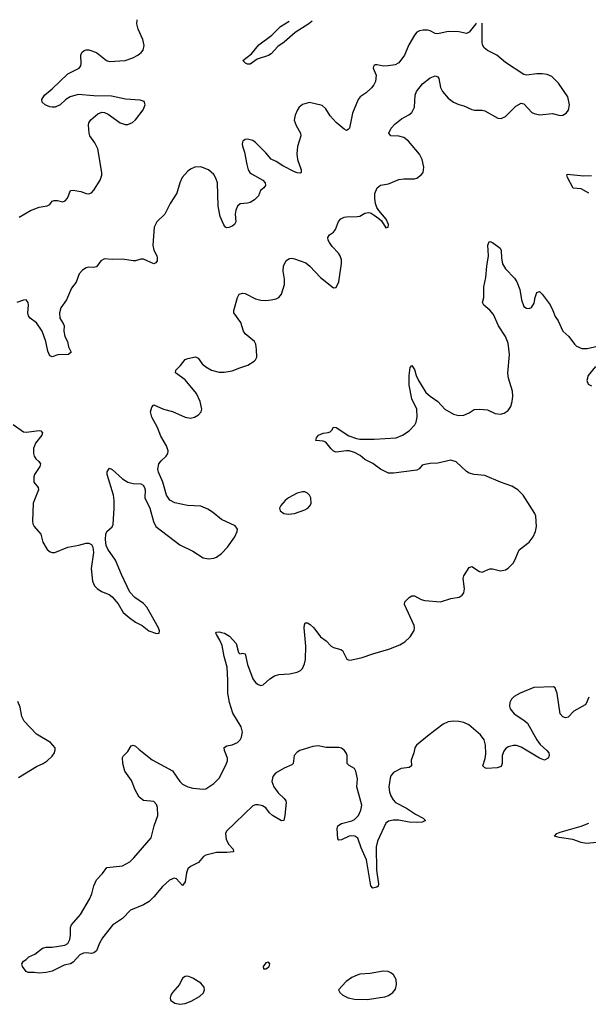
# Model space of a CAD drawing. Header units: inches. Extents: x 1694897 to 1849880, y 907231 to 1017944.
# Tile 67 of 171: x 1742220 to 1746585, y 1010019 to 1017583. Entities that reach past the tile are written whole.
import ezdxf

# ---------------------------------------------------------------- set-up
doc = ezdxf.new("R2010")
doc.units = ezdxf.units.IN
doc.header["$MEASUREMENT"] = 0
doc.layers.add('B7041', color=7, linetype='Continuous')

msp = doc.modelspace()

# ---------------------------------------------------------------- linework, layer by layer
at = {"layer": 'B7041', "color": 6}
for points, elevation in [([(1742215.3, 1016064.7), (1742302.7, 1016117.3), (1742370, 1016141.4), (1742430, 1016152.5), (1742450, 1016164.2), (1742470, 1016187.6), (1742485.1, 1016194.9), (1742510, 1016194), (1742550, 1016184.2), (1742570, 1016190.9), (1742587.9, 1016212.1), (1742610, 1016270.1), (1742630, 1016272), (1742690, 1016263.6), (1742730, 1016248), (1742750, 1016245.5), (1742770, 1016254), (1742790, 1016274), (1742838.9, 1016350), (1742850, 1016388.2), (1742851.1, 1016410), (1742818.8, 1016590), (1742796.7, 1016636.7), (1742758.4, 1016690), (1742752.4, 1016710), (1742748, 1016772), (1742750.9, 1016790), (1742766.8, 1016813.2), (1742819.3, 1016860.7), (1742850, 1016871.3), (1742870, 1016870.1), (1742898, 1016858), (1742991.2, 1016790), (1743030, 1016777.2), (1743050, 1016778.4), (1743086, 1016794), (1743110, 1016814.5), (1743166.8, 1016890), (1743181.9, 1016930), (1743174.4, 1016954.4), (1743145.9, 1016965.9), (1743032.7, 1016972.7), (1742923.6, 1016996.4), (1742790, 1016998.9), (1742670, 1017007.3), (1742608.5, 1016991.5), (1742573.6, 1016970), (1742530, 1016929), (1742491.4, 1016911.4), (1742470, 1016909.6), (1742450, 1016913.6), (1742414.6, 1016930), (1742393.1, 1016950), (1742389.3, 1016970), (1742410, 1017003.7), (1742469.1, 1017050.9), (1742590, 1017167.6), (1742677.6, 1017210), (1742690.5, 1017229.5), (1742693, 1017247), (1742690.4, 1017310), (1742698.1, 1017330), (1742713.8, 1017346.2), (1742730, 1017352), (1742750, 1017351.5), (1742810, 1017332), (1742885.9, 1017270), (1742910, 1017261.8), (1743030, 1017268.9), (1743088.7, 1017290), (1743126.3, 1017310), (1743151.3, 1017330), (1743166.9, 1017350), (1743174.3, 1017385.7), (1743166.1, 1017430), (1743130, 1017510), (1743118.8, 1017550), (1743121.4, 1017582.8)], 900), ([(1744465.9, 1017571.1), (1744439.9, 1017550), (1744335.9, 1017484.1), (1744249.5, 1017410), (1744202.1, 1017377.9), (1744150, 1017319.9), (1744130, 1017307.5), (1744041.7, 1017278.4), (1743990, 1017240.8), (1743970, 1017241.3), (1743952.7, 1017250), (1743934, 1017270), (1743998.3, 1017321.7), (1744056.9, 1017390), (1744156, 1017464), (1744222, 1017530), (1744288.2, 1017572.7)], 800), ([(1742170, 1014473.5), (1742250, 1014417.9), (1742270, 1014414.5), (1742368.3, 1014428.3), (1742383.4, 1014423.4), (1742395.3, 1014410), (1742390.6, 1014390), (1742341.1, 1014330), (1742325.2, 1014290), (1742325.2, 1014250), (1742330.1, 1014230), (1742343.9, 1014210), (1742367.8, 1014190), (1742379.8, 1014170), (1742374.8, 1014150), (1742332.9, 1014090), (1742328.4, 1014070), (1742328.3, 1014030), (1742360.6, 1013990), (1742363.1, 1013970), (1742322.5, 1013870), (1742317.9, 1013730), (1742321.6, 1013710), (1742332.1, 1013690), (1742382.9, 1013630), (1742398.3, 1013570), (1742430, 1013512.6), (1742453.7, 1013493.7), (1742470, 1013488.8), (1742490, 1013490.1), (1742590, 1013530.8), (1742674.8, 1013545.2), (1742730, 1013561.4), (1742750, 1013562.6), (1742770, 1013551.8), (1742781.9, 1013530), (1742786.9, 1013490), (1742767.9, 1013367.9), (1742778, 1013270), (1742794.7, 1013234.7), (1742813.6, 1013213.6), (1742846.7, 1013190), (1742906.2, 1013166.2), (1742930.2, 1013150.2), (1742975, 1013095), (1743015.3, 1013030), (1743059.5, 1012990), (1743110, 1012954.9), (1743159.5, 1012930), (1743210, 1012889.2), (1743270, 1012866.7), (1743289.5, 1012870.5), (1743292.4, 1012887.6), (1743286, 1012910), (1743196.2, 1013070), (1743170, 1013099.3), (1743103, 1013143), (1743066.1, 1013186.1), (1743000.4, 1013320.4), (1742954.8, 1013430), (1742895.4, 1013515.4), (1742883.1, 1013543.1), (1742877.6, 1013590), (1742880.8, 1013630), (1742890, 1013650.1), (1742930, 1013687.5), (1742936.2, 1013703.8), (1742945.7, 1013830), (1742945.5, 1013890), (1742939.8, 1013930), (1742891, 1014090), (1742891.4, 1014110), (1742903.7, 1014130), (1742910, 1014136.9), (1742930, 1014128.7), (1743010, 1014055.1), (1743050, 1014030.5), (1743090, 1014021), (1743150, 1014017.5), (1743167.8, 1014007.8), (1743178.9, 1013990), (1743182.1, 1013970), (1743180.1, 1013910), (1743219.8, 1013830), (1743246.7, 1013726.7), (1743263.8, 1013690), (1743448.4, 1013548.4), (1743550, 1013499.2), (1743627.2, 1013450), (1743670, 1013441.5), (1743710, 1013446.1), (1743730, 1013453.9), (1743770, 1013481), (1743815.3, 1013530), (1743871, 1013610), (1743888.2, 1013650), (1743891.6, 1013670), (1743874.8, 1013694.8), (1743770, 1013742.8), (1743700, 1013800), (1743663, 1013823), (1743610, 1013844.7), (1743508.5, 1013851.5), (1743410, 1013870.5), (1743371.4, 1013891.4), (1743347.3, 1013930), (1743319.9, 1014030), (1743286.2, 1014106.2), (1743280.7, 1014130), (1743288.3, 1014170), (1743306.3, 1014193.7), (1743344.7, 1014230), (1743356.3, 1014250), (1743360.2, 1014270), (1743348, 1014310), (1743304.5, 1014384.5), (1743277.9, 1014450), (1743233.7, 1014530), (1743225, 1014570), (1743233.2, 1014606.8), (1743250, 1014625.3), (1743323.2, 1014590), (1743392.8, 1014572.8), (1743490, 1014529), (1743530, 1014522.8), (1743562.4, 1014530), (1743592.8, 1014547.2), (1743613.6, 1014570), (1743619.1, 1014590), (1743606, 1014650), (1743577.3, 1014710), (1743490, 1014816.5), (1743415.2, 1014870), (1743418.9, 1014890), (1743454, 1014926), (1743490, 1014973), (1743510, 1014980.9), (1743570, 1014992), (1743590, 1014983.5), (1743620.3, 1014940.3), (1743650, 1014915.7), (1743692.6, 1014890), (1743750, 1014874.2), (1743790, 1014874.3), (1743850, 1014884.7), (1743910, 1014909.6), (1743971.5, 1014928.5), (1744020.9, 1014959.1), (1744031.1, 1014970), (1744039.3, 1014990), (1744038.7, 1015050), (1744032.7, 1015090), (1744022, 1015110), (1743950, 1015170), (1743938.5, 1015190), (1743917.2, 1015257.2), (1743864.4, 1015330), (1743862.7, 1015350), (1743891.7, 1015450), (1743905.7, 1015474.3), (1743930, 1015481.8), (1743950, 1015478.4), (1744030, 1015439), (1744070, 1015427.2), (1744110, 1015425.3), (1744149.4, 1015430), (1744190, 1015438.3), (1744210, 1015448), (1744230, 1015473.4), (1744252.6, 1015547.4), (1744252.8, 1015590), (1744242.1, 1015650), (1744244.4, 1015690), (1744266.2, 1015733.8), (1744290, 1015749.6), (1744310, 1015750.5), (1744330, 1015745.2), (1744415.4, 1015715.4), (1744446.2, 1015690), (1744530, 1015601.8), (1744630, 1015523), (1744650, 1015524.9), (1744669.8, 1015570.3), (1744691, 1015710), (1744690, 1015739.3), (1744680.2, 1015770), (1744667.2, 1015790), (1744619.3, 1015839.3), (1744597, 1015870), (1744588.1, 1015890), (1744586.7, 1015910), (1744597.7, 1015930), (1744628.4, 1015951.6), (1744645.2, 1015970), (1744667.3, 1016032.7), (1744686.5, 1016053.5), (1744710, 1016065.5), (1744730, 1016069.5), (1744810, 1016070.1), (1744830, 1016074.3), (1744870, 1016096.8), (1744901.5, 1016101.5), (1744917.4, 1016097.4), (1744942.4, 1016082.4), (1744976.2, 1016056.2), (1744996.5, 1016036.5), (1745030, 1015984), (1745048, 1015990), (1745051.3, 1016010), (1745034.3, 1016050), (1744977.1, 1016117.1), (1744961.3, 1016141.3), (1744950.6, 1016170.6), (1744945.2, 1016210), (1744947.4, 1016247.4), (1744964.7, 1016290), (1744990, 1016310.4), (1745050, 1016322.9), (1745130, 1016355.4), (1745170, 1016360.7), (1745250, 1016360.6), (1745270, 1016366.1), (1745302.3, 1016390), (1745317, 1016410), (1745323.4, 1016450), (1745309.9, 1016510), (1745288.2, 1016550), (1745205.7, 1016650), (1745170, 1016678.6), (1745130, 1016688.7), (1745069.9, 1016689.9), (1745054.6, 1016710), (1745071.1, 1016750), (1745098.9, 1016781.1), (1745150, 1016821.9), (1745207.7, 1016852.3), (1745231.1, 1016870), (1745251.1, 1016910), (1745256.8, 1017003.2), (1745265.3, 1017030), (1745312.8, 1017090), (1745370, 1017136.1), (1745410, 1017151.5), (1745430, 1017143.9), (1745437.1, 1017130), (1745450, 1017062.6), (1745465.9, 1017030), (1745510, 1016980.2), (1745550, 1016949.4), (1745590, 1016931.7), (1745630, 1016920.9), (1745690, 1016893.5), (1745711.8, 1016888.2), (1745770, 1016888.1), (1745790, 1016881.7), (1745890, 1016827.3), (1745915.2, 1016824.8), (1745950, 1016838), (1746030, 1016917.5), (1746070, 1016940.6), (1746090, 1016936.5), (1746151.1, 1016871.1), (1746170, 1016862), (1746210, 1016853), (1746310, 1016861.4), (1746370, 1016848.1), (1746390, 1016848.6), (1746416.3, 1016863.7), (1746433.2, 1016886.8), (1746441.4, 1016930), (1746429, 1016990), (1746356.1, 1017096.1), (1746305.6, 1017145.6), (1746270, 1017161.6), (1746230, 1017167.3), (1746190, 1017167.5), (1746110, 1017157.7), (1746090, 1017161.8), (1745950, 1017253.7), (1745883.2, 1017310), (1745810, 1017346.1), (1745786.3, 1017366.3), (1745773.9, 1017390), (1745770.5, 1017410), (1745769.7, 1017550.3), (1745770.5, 1017554.9)], 900), ([(1745725.1, 1017555.5), (1745721.7, 1017550), (1745670, 1017487.1), (1745650, 1017477.8), (1745589.9, 1017489.9), (1745510, 1017491.9), (1745430, 1017473.5), (1745410, 1017477.1), (1745370, 1017497.6), (1745350, 1017502.7), (1745316.4, 1017503.6), (1745290, 1017497.5), (1745270, 1017486), (1745250, 1017464.2), (1745208.1, 1017390), (1745173.5, 1017310), (1745129.7, 1017250.3), (1745102.7, 1017237.3), (1745047.8, 1017227.8), (1745010, 1017226.8), (1744963.9, 1017236.1), (1744950, 1017236), (1744938, 1017230), (1744934.6, 1017210), (1744955.5, 1017155.5), (1744950.7, 1017109.3), (1744937.8, 1017082.2), (1744919.9, 1017060.1), (1744879.4, 1017020.6), (1744834.1, 1016990), (1744818, 1016970), (1744776.1, 1016863.9), (1744751.3, 1016750), (1744741.5, 1016738.5), (1744730, 1016731.4), (1744710, 1016741.2), (1744650, 1016792.3), (1744603.6, 1016843.6), (1744570, 1016897.1), (1744542.4, 1016922.4), (1744445.9, 1016945.9), (1744390, 1016931.7), (1744365.5, 1016910), (1744351.5, 1016890), (1744334, 1016850), (1744327.7, 1016810), (1744342.4, 1016770), (1744376.6, 1016710), (1744377.8, 1016690), (1744351.9, 1016608.1), (1744346.6, 1016553.4), (1744353.1, 1016510), (1744381.5, 1016430), (1744380.8, 1016410), (1744374.9, 1016405.1), (1744350, 1016405.4), (1744330, 1016414.5), (1744241, 1016461), (1744190, 1016493.4), (1744151, 1016511), (1744110, 1016559.9), (1744030, 1016639.3), (1744010, 1016653.7), (1743970, 1016665), (1743950, 1016662.4), (1743931.8, 1016650), (1743926.8, 1016630), (1743929.4, 1016610), (1743944.8, 1016564.8), (1743963, 1016470), (1743975.1, 1016430), (1743986.1, 1016410), (1743998.7, 1016398.7), (1744086.4, 1016350), (1744103.1, 1016330), (1744107.3, 1016310), (1744094.4, 1016290), (1744069.1, 1016270.9), (1744052.2, 1016230), (1744022, 1016198), (1743990, 1016179.5), (1743970, 1016173.6), (1743912.1, 1016168), (1743893, 1016150), (1743880.1, 1016119.9), (1743874.4, 1016090), (1743878.3, 1016030), (1743868.1, 1016010), (1743850, 1015996.2), (1743826, 1015986), (1743810, 1015984.8), (1743800.7, 1015990), (1743786.3, 1016006.3), (1743758, 1016070), (1743743, 1016150), (1743738.8, 1016330), (1743726.7, 1016366.7), (1743710, 1016394.5), (1743670, 1016430.4), (1743610, 1016453.4), (1743563.7, 1016450), (1743530, 1016434), (1743510, 1016418.9), (1743467.7, 1016370), (1743450.1, 1016330.1), (1743425.5, 1016250), (1743375.5, 1016170), (1743334.2, 1016090), (1743272.7, 1016030), (1743252.7, 1015990), (1743240.8, 1015850), (1743250, 1015812.3), (1743272.2, 1015770), (1743275.2, 1015755.2), (1743274.6, 1015730), (1743266.1, 1015713.9), (1743250, 1015707), (1743170, 1015743), (1743150, 1015743.1), (1743110, 1015730.7), (1743090, 1015729.2), (1743010, 1015744.1), (1742930, 1015741.5), (1742870, 1015746.2), (1742842.2, 1015730), (1742810, 1015685), (1742790, 1015678.9), (1742750, 1015681.1), (1742730, 1015677.6), (1742701.4, 1015658.6), (1742677.1, 1015630), (1742653.3, 1015566.7), (1742618.7, 1015521.3), (1742578.5, 1015430), (1742535.3, 1015370), (1742525.3, 1015330), (1742528.3, 1015290), (1742553.4, 1015250), (1742560.1, 1015230), (1742558.7, 1015190), (1742566.3, 1015150), (1742587.6, 1015110), (1742594.5, 1015070), (1742614.3, 1015030), (1742593.4, 1015010), (1742512.5, 1015007.5), (1742470, 1014994.2), (1742450, 1015000.4), (1742435.2, 1015035.2), (1742420.9, 1015110), (1742391.3, 1015190), (1742350, 1015253.6), (1742301, 1015290), (1742287, 1015307), (1742282.4, 1015330), (1742288.3, 1015390), (1742286.1, 1015410), (1742270, 1015429.8), (1742250, 1015429.4), (1742198.4, 1015410)], 900), ([(1746590, 1016251.3), (1746530, 1016284.6), (1746469.3, 1016289.3), (1746424.8, 1016370), (1746419.4, 1016390), (1746423.6, 1016396.4), (1746550, 1016383.1), (1746610, 1016386.2)], 800), ([(1746590, 1012377.4), (1746569.8, 1012330.2), (1746559.9, 1012320.1), (1746473.8, 1012270), (1746430, 1012225.8), (1746410, 1012220.6), (1746390, 1012226.7), (1746368, 1012250), (1746346.3, 1012406.3), (1746331.2, 1012451.2), (1746318.6, 1012458.6), (1746167.2, 1012452.8), (1746062.6, 1012410), (1746016.1, 1012383.9), (1745995.7, 1012364.3), (1745981.5, 1012338.5), (1745980.1, 1012310), (1745986.3, 1012290), (1746015.3, 1012250), (1746090, 1012201.7), (1746117.5, 1012177.5), (1746189.5, 1012049.5), (1746215.9, 1012015.9), (1746267, 1011970), (1746281.4, 1011950), (1746283.5, 1011930), (1746275.9, 1011910), (1746250, 1011895.6), (1746210, 1011909.2), (1746070, 1011995.1), (1746034, 1012006), (1746010, 1012007.6), (1745970, 1011996.3), (1745950, 1011981.7), (1745936.1, 1011963.9), (1745924, 1011930), (1745924.2, 1011870), (1745915.4, 1011844.6), (1745884.5, 1011835.5), (1745807.3, 1011830), (1745790, 1011835.2), (1745776.1, 1011850), (1745793.3, 1011906.7), (1745797.8, 1011942.2), (1745795.1, 1012010), (1745786.9, 1012050), (1745758, 1012090), (1745666.8, 1012166.8), (1745630, 1012183.1), (1745590, 1012191.3), (1745550, 1012194.1), (1745510, 1012190.2), (1745470, 1012170.9), (1745363.3, 1012090), (1745266, 1012010), (1745253.1, 1011990), (1745246.8, 1011950), (1745224.9, 1011895.1), (1745226.7, 1011850), (1745210, 1011837.2), (1745148.6, 1011831.4), (1745090, 1011799.1), (1745070, 1011774), (1745063.4, 1011756.6), (1745052.8, 1011690), (1745059.2, 1011650), (1745070, 1011619.7), (1745086.3, 1011590), (1745104.4, 1011570), (1745190, 1011525.1), (1745258.5, 1011478.5), (1745316.2, 1011450), (1745335.2, 1011430), (1745310, 1011418.1), (1745264.5, 1011415.5), (1745210, 1011418.8), (1745130, 1011432.9), (1745086.6, 1011433.4), (1745050, 1011425.6), (1745030, 1011409.9), (1744967.4, 1011272.6), (1744957.1, 1011230), (1744958.1, 1011050), (1744975.1, 1010944.9), (1744972.9, 1010927.1), (1744962.2, 1010917.8), (1744930, 1010911.2), (1744916.4, 1010930), (1744883.3, 1011130), (1744842.2, 1011222.2), (1744815.6, 1011295.6), (1744791.9, 1011310), (1744770, 1011313.1), (1744749.5, 1011310.5), (1744690, 1011282.3), (1744670, 1011279.8), (1744662.6, 1011290), (1744658, 1011370), (1744661.1, 1011390), (1744690.8, 1011409.2), (1744770, 1011428.8), (1744790, 1011439.1), (1744820.4, 1011470), (1744839.5, 1011510), (1744845.7, 1011550), (1744808.8, 1011688.8), (1744812.4, 1011750), (1744801.7, 1011810), (1744790.5, 1011830.5), (1744750, 1011854.7), (1744735, 1011870), (1744735, 1011930), (1744730, 1011945.1), (1744713.1, 1011970), (1744690, 1011985.6), (1744670, 1011991.2), (1744573.1, 1011993.1), (1744510, 1012003.6), (1744470, 1012000.6), (1744370.8, 1011969.2), (1744350, 1011957.2), (1744328.2, 1011930), (1744318.2, 1011870), (1744310, 1011858.7), (1744250, 1011831.8), (1744184.8, 1011795.2), (1744162.1, 1011770), (1744156.6, 1011730), (1744171.3, 1011690), (1744203.3, 1011643.3), (1744250, 1011601.1), (1744261.9, 1011581.9), (1744264.8, 1011570), (1744256.4, 1011470), (1744248.3, 1011431.7), (1744230, 1011427.9), (1744161.4, 1011470), (1744137.7, 1011490), (1744108.3, 1011528.3), (1744084.5, 1011544.5), (1744050, 1011552.3), (1744030, 1011551.9), (1744010, 1011544.4), (1743808.2, 1011350), (1743800.3, 1011330), (1743805.9, 1011285.9), (1743825.6, 1011245.6), (1743857.5, 1011210), (1743860.4, 1011190), (1743810, 1011184), (1743730, 1011184.2), (1743650, 1011166), (1743630, 1011155.3), (1743592.7, 1011107.3), (1743530, 1011078.4), (1743510, 1011058.9), (1743500.5, 1011030), (1743490, 1010959.6), (1743470, 1010932.2), (1743422.6, 1010982.6), (1743406.9, 1010986.9), (1743370, 1010971.6), (1743315.9, 1010924.1), (1743250, 1010843.8), (1743213.8, 1010810), (1743170, 1010783.3), (1743070, 1010741.4), (1743010, 1010679.3), (1742932.6, 1010627.4), (1742855.1, 1010530), (1742833.8, 1010490), (1742810.1, 1010430), (1742790, 1010414), (1742770, 1010408.8), (1742730, 1010414.5), (1742708.5, 1010411.5), (1742682, 1010398), (1742630, 1010343.5), (1742610, 1010328.7), (1742560.4, 1010319.6), (1742470, 1010273.7), (1742423.1, 1010263.1), (1742370, 1010258.4), (1742330, 1010264.5), (1742284.1, 1010264.1), (1742268.7, 1010270), (1742242, 1010310), (1742235.3, 1010330), (1742248.7, 1010350), (1742270, 1010362.8), (1742290, 1010384.9), (1742335.2, 1010404.8), (1742395.1, 1010450), (1742422.7, 1010457.3), (1742470, 1010458.4), (1742567.1, 1010472.9), (1742590, 1010486), (1742604, 1010516), (1742609.8, 1010550.2), (1742611, 1010610), (1742618.5, 1010630), (1742687.3, 1010710), (1742754.5, 1010825.5), (1742772.5, 1010867.5), (1742789.1, 1010930), (1742810, 1010974.4), (1742856, 1011023.9), (1742889, 1011071), (1743010, 1011082.6), (1743065.3, 1011114.7), (1743096.6, 1011143.4), (1743230, 1011298), (1743251.2, 1011390), (1743279.7, 1011470), (1743277.7, 1011530), (1743270, 1011553.3), (1743250, 1011577.4), (1743170, 1011585.3), (1743136.9, 1011610), (1743105.7, 1011665.7), (1743078.3, 1011738.3), (1743025.8, 1011810), (1743011.9, 1011868.1), (1743010, 1011914), (1743014, 1011926), (1743050, 1011962), (1743076.5, 1012003.5), (1743090, 1012010.7), (1743110, 1012001.3), (1743136, 1011976), (1743237.3, 1011897.3), (1743393.7, 1011813.7), (1743450.1, 1011730), (1743470.8, 1011710.8), (1743510, 1011690.1), (1743550, 1011679.8), (1743630, 1011671), (1743650, 1011673.8), (1743710, 1011714), (1743750, 1011757.4), (1743798.9, 1011850), (1743814.8, 1011890), (1743816, 1011910), (1743791.7, 1011970), (1743788.4, 1011991.6), (1743810, 1012005.1), (1743850, 1012012.4), (1743890.8, 1012030), (1743911.6, 1012050), (1743923.2, 1012070), (1743929.1, 1012110), (1743920.5, 1012150), (1743856.2, 1012256.2), (1743830, 1012338.3), (1743816.8, 1012410), (1743818.5, 1012510), (1743812.7, 1012610), (1743789.6, 1012690.4), (1743775, 1012775), (1743757.4, 1012817.4), (1743730, 1012861.1), (1743726.5, 1012870), (1743730, 1012876.9), (1743750, 1012880.4), (1743770, 1012876.5), (1743791.5, 1012870), (1743830, 1012848), (1743880.6, 1012790), (1743900.9, 1012720.9), (1743910, 1012711.8), (1743930, 1012715.8), (1743950, 1012711.6), (1743969.6, 1012630), (1744010, 1012518.9), (1744030, 1012490.3), (1744050, 1012476.1), (1744070, 1012468.9), (1744090, 1012473.8), (1744141.1, 1012518.9), (1744177.1, 1012542.9), (1744210, 1012552.2), (1744290, 1012557.7), (1744349.2, 1012570), (1744375.9, 1012584.1), (1744390, 1012598), (1744406.6, 1012633.4), (1744412.8, 1012667.2), (1744417.5, 1012770), (1744403.7, 1012910), (1744405.2, 1012934.8), (1744411.5, 1012948.5), (1744430, 1012950.3), (1744450, 1012936.5), (1744477.1, 1012910), (1744530, 1012841.1), (1744573.4, 1012810), (1744611.1, 1012771.1), (1744630, 1012759.6), (1744685.5, 1012745.5), (1744697.6, 1012737.6), (1744731.5, 1012671.5), (1744750, 1012663.1), (1744770, 1012664.2), (1744850, 1012682), (1744930, 1012711.8), (1745053.3, 1012746.7), (1745139, 1012781), (1745177.3, 1012802.7), (1745218, 1012842), (1745247.4, 1012890), (1745251.6, 1012910), (1745247.2, 1012930), (1745175.2, 1013090), (1745177, 1013110), (1745210, 1013143.2), (1745230, 1013156.5), (1745250, 1013157.5), (1745301.7, 1013130), (1745330, 1013121.4), (1745450, 1013111.2), (1745530, 1013135.4), (1745593.8, 1013146.2), (1745617.7, 1013162.3), (1745630, 1013180.5), (1745633.4, 1013210), (1745625.2, 1013290), (1745630.6, 1013310), (1745670, 1013374.6), (1745690, 1013382.6), (1745750, 1013344.5), (1745770, 1013339.3), (1745830, 1013365.5), (1745850, 1013365), (1745910, 1013350.2), (1745950, 1013356.9), (1745971, 1013369), (1746010, 1013411.7), (1746030, 1013448.7), (1746054, 1013510), (1746131, 1013569), (1746161.4, 1013610), (1746179.3, 1013650), (1746187.8, 1013690), (1746183.5, 1013770), (1746174.7, 1013790), (1746083.9, 1013930), (1746045, 1013970), (1745998.3, 1013998.3), (1745910, 1014030.6), (1745790, 1014082.6), (1745710, 1014088.5), (1745670, 1014100.1), (1745650, 1014112.5), (1745570, 1014185.4), (1745530, 1014198.6), (1745430, 1014175.2), (1745370, 1014173.9), (1745330, 1014167), (1745310, 1014159.5), (1745286.9, 1014133.1), (1745270, 1014123.2), (1745090, 1014098.3), (1745050, 1014099.6), (1744990.3, 1014130), (1744930, 1014173.9), (1744870, 1014204.6), (1744833.7, 1014233.7), (1744790, 1014258.6), (1744750, 1014270), (1744730, 1014270.3), (1744650, 1014260.7), (1744630, 1014267.6), (1744610, 1014285.1), (1744570, 1014336.5), (1744550, 1014345.8), (1744494, 1014350), (1744498.9, 1014370), (1744514.2, 1014390), (1744550, 1014407.8), (1744589.3, 1014410.7), (1744602.9, 1014417.1), (1744616.4, 1014430), (1744630, 1014453.1), (1744650, 1014450.1), (1744745.8, 1014385.8), (1744804.7, 1014364.7), (1744830, 1014361.5), (1744941.7, 1014361.7), (1745110, 1014371.1), (1745158.3, 1014390), (1745210, 1014425.1), (1745253.8, 1014470), (1745264.8, 1014490), (1745272.2, 1014530), (1745268, 1014590), (1745229.4, 1014670), (1745210, 1014775.1), (1745210, 1014850.8), (1745218.4, 1014910), (1745230, 1014925.2), (1745250, 1014896.5), (1745263.4, 1014850), (1745281.4, 1014810), (1745338.3, 1014718.3), (1745370, 1014690.1), (1745430.5, 1014650.5), (1745484.2, 1014590), (1745550, 1014553.4), (1745590, 1014542.3), (1745630, 1014545.5), (1745670, 1014563), (1745710, 1014587.3), (1745750, 1014590.9), (1745810, 1014585.4), (1745870, 1014558.8), (1745910, 1014551.4), (1745939.6, 1014560.4), (1745970, 1014581.7), (1745990, 1014612.4), (1746001.1, 1014650), (1746006.4, 1014690), (1746002.8, 1014730), (1745973.1, 1014830), (1745967.2, 1014867.2), (1745980.4, 1015010), (1745970, 1015097.7), (1745950.7, 1015150), (1745895.1, 1015230), (1745857.6, 1015317.6), (1745830, 1015351.9), (1745782.2, 1015390), (1745772.2, 1015410), (1745782.4, 1015450), (1745782.2, 1015530), (1745798.1, 1015601.9), (1745805.1, 1015690), (1745819.4, 1015770), (1745814.7, 1015850), (1745823.2, 1015876.8), (1745830, 1015880.1), (1745850, 1015870.5), (1745908.4, 1015828.4), (1745915.4, 1015810), (1745917.9, 1015750), (1745926.7, 1015706.7), (1745948.6, 1015668.6), (1746017.8, 1015597.8), (1746035.9, 1015570), (1746060.6, 1015510), (1746071.6, 1015430), (1746090, 1015379.5), (1746110, 1015366.5), (1746130, 1015365.2), (1746150, 1015372), (1746170, 1015404.9), (1746177, 1015450), (1746190, 1015486.4), (1746210, 1015494), (1746230, 1015474.3), (1746292, 1015392), (1746313.1, 1015350), (1746330, 1015302), (1746352.6, 1015270), (1746390, 1015190.4), (1746436.4, 1015150), (1746478.4, 1015090), (1746495.2, 1015075.2), (1746536.4, 1015056.4), (1746577.4, 1015057.4), (1746690, 1015082.2)], 800), ([(1746641, 1014919), (1746584.4, 1014850), (1746574.4, 1014810), (1746583.4, 1014783.4), (1746610, 1014770.6)], 800), ([(1742210, 1011760.1), (1742350, 1011846.7), (1742399.7, 1011870), (1742430.9, 1011890), (1742470, 1011926.5), (1742486.4, 1011950), (1742493.2, 1011973.2), (1742491.1, 1011990), (1742455.6, 1012030), (1742350, 1012095.2), (1742253.9, 1012193.9), (1742235.8, 1012230), (1742222.8, 1012302.8), (1742206.3, 1012346.3)], 900), ([(1746650, 1011261.3), (1746570, 1011254.8), (1746530, 1011261), (1746465.7, 1011285.7), (1746360.5, 1011300.5), (1746326, 1011310), (1746344.5, 1011330), (1746370, 1011340.2), (1746530, 1011388.1), (1746590, 1011410.6)], 800)]:
    msp.add_lwpolyline(points, dxfattribs=dict(at, elevation=elevation))
at = {"layer": 'B7041', "color": 6, "elevation": 900}
for points in [[(1744390, 1013957), (1744350, 1013946.6), (1744284.2, 1013910), (1744258.7, 1013890), (1744223.8, 1013850), (1744214.9, 1013830), (1744219.1, 1013810), (1744247.7, 1013790), (1744283.5, 1013783.5), (1744330, 1013789.5), (1744410, 1013816.6), (1744431.7, 1013830), (1744449.8, 1013850), (1744458, 1013870), (1744456, 1013910), (1744445.7, 1013930), (1744430, 1013946.3), (1744410, 1013955.6)], [(1744130, 1010342.7), (1744110, 1010338), (1744088.6, 1010308.6), (1744091.1, 1010291.1), (1744110, 1010290.7), (1744130, 1010304.4), (1744136.2, 1010310), (1744140.9, 1010330)], [(1743510, 1010234.6), (1743490, 1010233.3), (1743470, 1010219.7), (1743445.6, 1010170), (1743392.3, 1010110), (1743379.7, 1010090), (1743373.8, 1010070), (1743377.4, 1010050), (1743410, 1010028.3), (1743450, 1010019), (1743490, 1010024.7), (1743536.1, 1010043.9), (1743599.9, 1010080.1), (1743631.8, 1010108.2), (1743638.3, 1010130), (1743635.6, 1010150), (1743610, 1010180.3), (1743550, 1010218.6)], [(1745010, 1010274.6), (1744910, 1010256.8), (1744830, 1010249.8), (1744810, 1010243.5), (1744770, 1010224), (1744727, 1010193), (1744668.2, 1010130), (1744678.7, 1010110), (1744699.5, 1010090), (1744742, 1010070), (1744790, 1010057.8), (1744890, 1010055.8), (1744970, 1010069.2), (1745023.3, 1010076.7), (1745050, 1010085.7), (1745084.5, 1010110), (1745104.2, 1010135.8), (1745113.6, 1010170), (1745111.3, 1010210), (1745090, 1010245.1), (1745070, 1010261.1), (1745049, 1010270)]]:
    msp.add_lwpolyline(points, close=True, dxfattribs=at)

doc.saveas('drawing.dxf')
